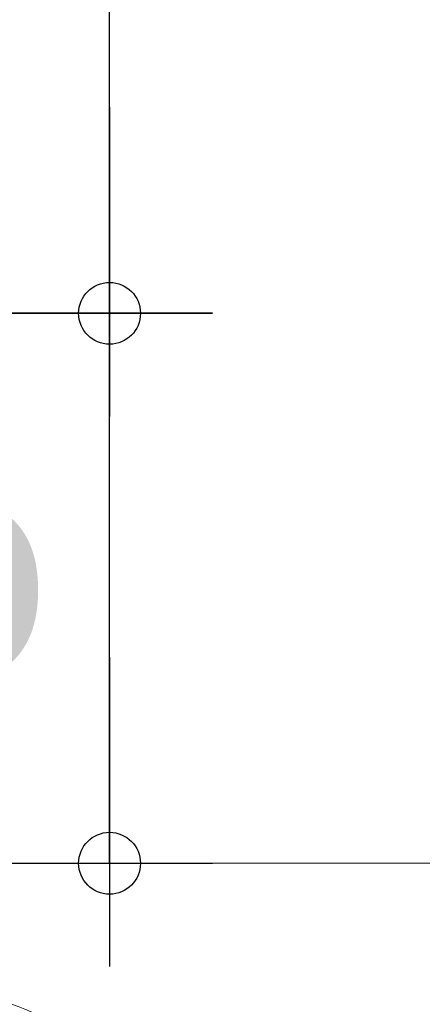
# Model space of a CAD drawing. Header units: metres. Extents: x 1314 to 1415, y -87 to -52.
# Tile 231 of 256: x 1401.8568 to 1401.9154, y -73.9159 to -73.7727. Entities that reach past the tile are written whole.
import ezdxf

# ---------------------------------------------------------------- set-up
doc = ezdxf.new("R2010")
doc.units = ezdxf.units.M
doc.header["$PDMODE"] = 65
doc.linetypes.add('AUSGEZOGEN', pattern=[0])
doc.layers.add('XR$9$_40732', color=7, linetype='Continuous')
doc.layers.add('XR$9$_42143', color=7, linetype='Continuous')
doc.layers.add('XR$9$Maßlinie 1_50', color=7, linetype='AUSGEZOGEN', lineweight=25)
doc.styles.add('ARIAL', font='arial.ttf')
doc.dimstyles.new('DIMSTYLE_28', dxfattribs={"dimtxt": 0.04, "dimasz": 0.03, "dimexe": 0, "dimexo": 1e-06, "dimgap": 0.02, "dimtad": 2, "dimdec": 1, "dimlfac": 100, "dimrnd": 0.5, "dimzin": 4, "dimdsep": 46, "dimtxsty": 'ARIAL', "dimblk1": 'ALL_ML_KREIS', "dimblk2": 'ALL_ML_KREIS', "dimsah": 1, "dimcen": 0, "dimse1": 1, "dimse2": 1, "dimclrd": 7, "dimclre": 7, "dimclrt": 7, "dimadec": 0, "dimazin": 0, "dimtfac": 1, "dimtdec": 0, "dimtix": 1, "dimtmove": 2, "dimatfit": 3, "dimfxl": 0, "dimtzin": 0, "dimlwd": 0, "dimlwe": 25, "dimarcsym": 0})
doc.dimstyles.new('DIMSTYLE_29', dxfattribs={"dimtxt": 0.04, "dimasz": 0.03, "dimexe": 0, "dimexo": 1e-06, "dimgap": 0.02, "dimtad": 2, "dimdec": 1, "dimlfac": 100, "dimrnd": 0.5, "dimzin": 4, "dimdsep": 46, "dimtxsty": 'ARIAL', "dimblk1": 'ALL_ML_KREIS', "dimblk2": 'ALL_ML_KREIS', "dimsah": 1, "dimcen": 0, "dimse1": 1, "dimse2": 1, "dimclrd": 7, "dimclre": 7, "dimclrt": 7, "dimadec": 0, "dimazin": 0, "dimtfac": 1, "dimtdec": 0, "dimtix": 1, "dimtmove": 2, "dimatfit": 3, "dimfxl": 0, "dimtvp": 1.2, "dimtzin": 0, "dimlwd": 0, "dimlwe": 25, "dimarcsym": 0})
doc.dimstyles.new('DIMSTYLE_42', dxfattribs={"dimtxt": 0.03, "dimasz": 0.03, "dimexe": 0, "dimexo": 1e-06, "dimgap": 0.015, "dimtad": 2, "dimdec": 0, "dimlfac": 1000, "dimrnd": 5, "dimzin": 12, "dimdsep": 46, "dimtxsty": 'ARIAL', "dimblk1": 'ALL_ML_KREIS', "dimblk2": 'ALL_ML_KREIS', "dimsah": 1, "dimcen": 0, "dimse1": 1, "dimse2": 1, "dimclrd": 7, "dimclre": 7, "dimclrt": 7, "dimadec": 0, "dimazin": 0, "dimtfac": 1, "dimtdec": 0, "dimtix": 1, "dimtmove": 2, "dimatfit": 3, "dimfxl": 0, "dimtzin": 0, "dimlwd": 0, "dimlwe": 25, "dimarcsym": 0})
doc.dimstyles.new('DIMSTYLE_43', dxfattribs={"dimtxt": 0.03, "dimasz": 0.04, "dimexe": 0, "dimexo": 0, "dimgap": 0.015, "dimtad": 2, "dimrnd": 0.005, "dimzin": 4, "dimdsep": 46, "dimtxsty": 'ARIAL', "dimblk1": 'ALL_ML_STRICH', "dimblk2": 'ALL_ML_STRICH', "dimsah": 1, "dimcen": 0, "dimclrd": 7, "dimclre": 7, "dimclrt": 7, "dimadec": 0, "dimazin": 0, "dimtfac": 1, "dimtdec": 0, "dimtix": 1, "dimtmove": 2, "dimatfit": 3, "dimfxl": 0, "dimtzin": 0, "dimlwd": 0, "dimlwe": 25, "dimarcsym": 0})

# ---------------------------------------------------------------- blocks, each defined once
blk = doc.blocks.new('ALL_ML_STRICH')
at = {"color": 0, "linetype": 'ByBlock', "lineweight": -2}
for p, q in [((0, -0.5), (0, 0.5)), ((-0.3, -0.3), (0.3, 0.3)), ((-1, 0), (0.5, 0))]:
    blk.add_line(p, q, dxfattribs=at)
blk = doc.blocks.new('*D606')
at = {"layer": 'DEFPOINTS', "color": 7, "linetype": 'AUSGEZOGEN', "lineweight": 25, "transparency": 33554687}
for p in [(1401.847467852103, -73.11664860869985), (1401.847467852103, -73.89886665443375), (1403.055967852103, -73.89886665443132)]:
    blk.add_point(p, dxfattribs=at)
at = {"layer": 'XR$9$Maßlinie 1_50', "color": 7, "linetype": 'AUSGEZOGEN', "lineweight": -2, "transparency": 33554687}
for p, q in [((1401.847467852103, -73.11664860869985), (1401.847467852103, -73.11664860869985)), ((1401.847467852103, -73.11664860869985), (1403.055967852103, -73.11664860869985)), ((1403.055967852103, -73.11664860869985), (1403.055967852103, -73.11664860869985))]:
    blk.add_line(p, q, dxfattribs=at)
at = {"layer": 'XR$9$Maßlinie 1_50', "color": 7, "linetype": 'AUSGEZOGEN', "lineweight": 25, "transparency": 33554687, "xscale": 0.04, "yscale": 0.04, "zscale": 0.04, "rotation": 180}
blk.add_blockref('ALL_ML_STRICH', (1401.847467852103, -73.11664860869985), dxfattribs=at)
at = {"layer": 'XR$9$Maßlinie 1_50', "color": 7, "linetype": 'AUSGEZOGEN', "lineweight": 25, "transparency": 33554687, "xscale": 0.04, "yscale": 0.04, "zscale": 0.04}
blk.add_blockref('ALL_ML_STRICH', (1403.055967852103, -73.11664860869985), dxfattribs=at)
blk = doc.blocks.new('ALL_ML_KREIS')
at = {"color": 0, "linetype": 'ByBlock', "lineweight": -2}
for p, q in [((0, -0.5), (0, 0.5)), ((-1, 0), (0.5, 0))]:
    blk.add_line(p, q, dxfattribs=at)
blk.add_circle((0, 0), 0.15, dxfattribs=at)
blk = doc.blocks.new('*D612')
at = {"layer": 'DEFPOINTS', "color": 7, "linetype": 'AUSGEZOGEN', "lineweight": 25, "transparency": 33554687}
for p in [(1401.821456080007, -73.42120793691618), (1403.081979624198, -73.43138580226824), (1401.821456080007, -74.57404428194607)]:
    blk.add_point(p, dxfattribs=at)
at = {"layer": 'XR$9$Maßlinie 1_50', "color": 7, "linetype": 'AUSGEZOGEN', "lineweight": -2, "transparency": 33554687}
blk.add_line((1401.821456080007, -74.57404428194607), (1403.081979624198, -74.57404428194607), dxfattribs=at)
at = {"layer": 'XR$9$Maßlinie 1_50', "color": 7, "linetype": 'AUSGEZOGEN', "lineweight": 25, "transparency": 33554687, "xscale": 0.03, "yscale": 0.03, "zscale": 0.03, "rotation": 180}
blk.add_blockref('ALL_ML_KREIS', (1401.821456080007, -74.57404428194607), dxfattribs=at)
at = {"layer": 'XR$9$Maßlinie 1_50', "color": 7, "linetype": 'AUSGEZOGEN', "lineweight": 25, "transparency": 33554687, "xscale": 0.03, "yscale": 0.03, "zscale": 0.03}
blk.add_blockref('ALL_ML_KREIS', (1403.081979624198, -74.57404428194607), dxfattribs=at)
blk = doc.blocks.new('*D623')
at = {"layer": 'DEFPOINTS', "color": 7, "linetype": 'AUSGEZOGEN', "lineweight": 25, "transparency": 33554687}
for p in [(1401.821456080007, -73.11664860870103), (1401.821456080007, -73.44215141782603), (1401.847467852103, -73.90131665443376)]:
    blk.add_point(p, dxfattribs=at)
at = {"layer": 'XR$9$Maßlinie 1_50', "color": 7, "linetype": 'AUSGEZOGEN', "lineweight": -2, "transparency": 33554687}
blk.add_line((1401.821456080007, -73.11664860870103), (1401.847467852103, -73.11664860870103), dxfattribs=at)
at = {"layer": 'XR$9$Maßlinie 1_50', "color": 7, "linetype": 'AUSGEZOGEN', "lineweight": 25, "transparency": 33554687, "xscale": 0.03, "yscale": 0.03, "zscale": 0.03, "rotation": 180}
blk.add_blockref('ALL_ML_KREIS', (1401.821456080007, -73.11664860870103), dxfattribs=at)
at = {"layer": 'XR$9$Maßlinie 1_50', "color": 7, "linetype": 'AUSGEZOGEN', "lineweight": 25, "transparency": 33554687, "xscale": 0.03, "yscale": 0.03, "zscale": 0.03}
blk.add_blockref('ALL_ML_KREIS', (1401.847467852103, -73.11664860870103), dxfattribs=at)
at = {"layer": 'XR$9$Maßlinie 1_50', "color": 7, "linetype": 'AUSGEZOGEN', "lineweight": 25, "transparency": 33554687, "insert": (1401.852270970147, -73.07164860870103), "char_height": 0.04, "width": 0.12, "attachment_point": 5, "style": 'ARIAL'}
blk.add_mtext('\\A1;{\\A1;{2\\H0.026400;\\S5^ ;}}', dxfattribs=at)
blk = doc.blocks.new('*D624')
at = {"layer": 'DEFPOINTS', "color": 7, "linetype": 'AUSGEZOGEN', "lineweight": 25, "transparency": 33554687}
for p in [(1401.841456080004, -73.49536920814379), (1402.006277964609, -73.89536920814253), (1402.082677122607, -73.89536920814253)]:
    blk.add_point(p, dxfattribs=at)
at = {"layer": 'XR$9$Maßlinie 1_50', "color": 7, "linetype": 'AUSGEZOGEN', "lineweight": -2, "transparency": 33554687}
blk.add_line((1402.082677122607, -73.89536920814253), (1402.082677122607, -73.49536920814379), dxfattribs=at)
at = {"layer": 'XR$9$Maßlinie 1_50', "color": 7, "linetype": 'AUSGEZOGEN', "lineweight": 25, "transparency": 33554687, "xscale": 0.03, "yscale": 0.03, "zscale": 0.03}
for p, rotation in [((1402.082677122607, -73.49536920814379), 90), ((1402.082677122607, -73.89536920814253), 270)]:
    blk.add_blockref('ALL_ML_KREIS', p, dxfattribs=dict(at, rotation=rotation))
at = {"layer": 'XR$9$Maßlinie 1_50', "color": 7, "linetype": 'AUSGEZOGEN', "lineweight": 25, "transparency": 33554687, "insert": (1402.051994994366, -73.69710999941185), "char_height": 0.04, "width": 0.16, "attachment_point": 5, "rotation": 90, "style": 'ARIAL'}
blk.add_mtext('\\A1;{\\A1;{40\\H0.026400;\\S^ ;}}', dxfattribs=at)
blk = doc.blocks.new('*D677')
at = {"layer": 'DEFPOINTS', "color": 7, "linetype": 'AUSGEZOGEN', "lineweight": 25, "transparency": 33554687}
for p in [(1401.697467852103, -73.8153692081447), (1401.697467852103, -73.89536920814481), (1401.869873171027, -73.89536920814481)]:
    blk.add_point(p, dxfattribs=at)
at = {"layer": 'XR$9$Maßlinie 1_50', "color": 7, "linetype": 'AUSGEZOGEN', "lineweight": -2, "transparency": 33554687}
blk.add_line((1401.869873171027, -73.89536920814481), (1401.869873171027, -73.8153692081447), dxfattribs=at)
at = {"layer": 'XR$9$Maßlinie 1_50', "color": 7, "linetype": 'AUSGEZOGEN', "lineweight": 25, "transparency": 33554687, "xscale": 0.03, "yscale": 0.03, "zscale": 0.03}
for p, rotation in [((1401.869873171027, -73.8153692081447), 90), ((1401.869873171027, -73.89536920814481), 270)]:
    blk.add_blockref('ALL_ML_KREIS', p, dxfattribs=dict(at, rotation=rotation))
at = {"layer": 'XR$9$Maßlinie 1_50', "color": 7, "linetype": 'AUSGEZOGEN', "lineweight": 25, "transparency": 33554687, "insert": (1401.839191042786, -73.85568025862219), "char_height": 0.04, "width": 0.12, "attachment_point": 5, "rotation": 90, "style": 'ARIAL'}
blk.add_mtext('\\A1;{\\A1;{8\\H0.026400;\\S^ ;}}', dxfattribs=at)
blk = doc.blocks.new('*D678')
at = {"layer": 'DEFPOINTS', "color": 7, "linetype": 'AUSGEZOGEN', "lineweight": 25, "transparency": 33554687}
for p in [(1401.696710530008, -73.59536920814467), (1401.697467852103, -73.8153692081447), (1401.869873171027, -73.8153692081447)]:
    blk.add_point(p, dxfattribs=at)
at = {"layer": 'XR$9$Maßlinie 1_50', "color": 7, "linetype": 'AUSGEZOGEN', "lineweight": -2, "transparency": 33554687}
blk.add_line((1401.869873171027, -73.8153692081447), (1401.869873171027, -73.59536920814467), dxfattribs=at)
at = {"layer": 'XR$9$Maßlinie 1_50', "color": 7, "linetype": 'AUSGEZOGEN', "lineweight": 25, "transparency": 33554687, "xscale": 0.03, "yscale": 0.03, "zscale": 0.03}
for p, rotation in [((1401.869873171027, -73.59536920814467), 90), ((1401.869873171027, -73.8153692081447), 270)]:
    blk.add_blockref('ALL_ML_KREIS', p, dxfattribs=dict(at, rotation=rotation))
at = {"layer": 'XR$9$Maßlinie 1_50', "color": 7, "linetype": 'AUSGEZOGEN', "lineweight": 25, "transparency": 33554687, "insert": (1401.839873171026, -73.70697357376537), "char_height": 0.04, "width": 0.16, "attachment_point": 5, "rotation": 90, "style": 'ARIAL'}
blk.add_mtext('\\A1;{\\A1;{22\\H0.026400;\\S^ ;}}', dxfattribs=at)
blk = doc.blocks.new('*D680')
at = {"layer": 'DEFPOINTS', "color": 7, "linetype": 'AUSGEZOGEN', "lineweight": 25, "transparency": 33554687}
for p in [(1401.697467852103, -73.8153692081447), (1401.697467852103, -73.89536920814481), (1401.869873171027, -73.89536920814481)]:
    blk.add_point(p, dxfattribs=at)
at = {"layer": 'XR$9$Maßlinie 1_50', "color": 7, "linetype": 'AUSGEZOGEN', "lineweight": -2, "transparency": 33554687}
blk.add_line((1401.869873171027, -73.89536920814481), (1401.869873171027, -73.8153692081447), dxfattribs=at)
at = {"layer": 'XR$9$Maßlinie 1_50', "color": 7, "linetype": 'AUSGEZOGEN', "lineweight": 25, "transparency": 33554687, "xscale": 0.03, "yscale": 0.03, "zscale": 0.03}
for p, rotation in [((1401.869873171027, -73.8153692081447), 90), ((1401.869873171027, -73.89536920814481), 270)]:
    blk.add_blockref('ALL_ML_KREIS', p, dxfattribs=dict(at, rotation=rotation))
at = {"layer": 'XR$9$Maßlinie 1_50', "color": 7, "linetype": 'AUSGEZOGEN', "lineweight": 25, "transparency": 33554687, "insert": (1401.839191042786, -73.85568025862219), "char_height": 0.04, "width": 0.12, "attachment_point": 5, "rotation": 90, "style": 'ARIAL'}
blk.add_mtext('\\A1;{\\A1;{8\\H0.026400;\\S^ ;}}', dxfattribs=at)
blk = doc.blocks.new('*D681')
at = {"layer": 'DEFPOINTS', "color": 7, "linetype": 'AUSGEZOGEN', "lineweight": 25, "transparency": 33554687}
for p in [(1401.696710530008, -73.59536920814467), (1401.697467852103, -73.8153692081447), (1401.869873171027, -73.8153692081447)]:
    blk.add_point(p, dxfattribs=at)
at = {"layer": 'XR$9$Maßlinie 1_50', "color": 7, "linetype": 'AUSGEZOGEN', "lineweight": -2, "transparency": 33554687}
blk.add_line((1401.869873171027, -73.8153692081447), (1401.869873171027, -73.59536920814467), dxfattribs=at)
at = {"layer": 'XR$9$Maßlinie 1_50', "color": 7, "linetype": 'AUSGEZOGEN', "lineweight": 25, "transparency": 33554687, "xscale": 0.03, "yscale": 0.03, "zscale": 0.03}
for p, rotation in [((1401.869873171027, -73.59536920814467), 90), ((1401.869873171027, -73.8153692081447), 270)]:
    blk.add_blockref('ALL_ML_KREIS', p, dxfattribs=dict(at, rotation=rotation))
at = {"layer": 'XR$9$Maßlinie 1_50', "color": 7, "linetype": 'AUSGEZOGEN', "lineweight": 25, "transparency": 33554687, "insert": (1401.839873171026, -73.70697357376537), "char_height": 0.04, "width": 0.16, "attachment_point": 5, "rotation": 90, "style": 'ARIAL'}
blk.add_mtext('\\A1;{\\A1;{22\\H0.026400;\\S^ ;}}', dxfattribs=at)
blk = doc.blocks.new('*D683')
at = {"layer": 'DEFPOINTS', "color": 7, "linetype": 'AUSGEZOGEN', "lineweight": 25, "transparency": 33554687}
for p in [(1401.696456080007, -73.49536920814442), (1401.697467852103, -73.89536920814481), (1404.079384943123, -73.89536920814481)]:
    blk.add_point(p, dxfattribs=at)
at = {"layer": 'XR$9$Maßlinie 1_50', "color": 7, "linetype": 'AUSGEZOGEN', "lineweight": -2, "transparency": 33554687}
blk.add_line((1404.079384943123, -73.89536920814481), (1404.079384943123, -73.49536920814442), dxfattribs=at)
at = {"layer": 'XR$9$Maßlinie 1_50', "color": 7, "linetype": 'AUSGEZOGEN', "lineweight": 25, "transparency": 33554687, "xscale": 0.03, "yscale": 0.03, "zscale": 0.03}
for p, rotation in [((1404.079384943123, -73.49536920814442), 90), ((1404.079384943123, -73.89536920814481), 270)]:
    blk.add_blockref('ALL_ML_KREIS', p, dxfattribs=dict(at, rotation=rotation))
at = {"layer": 'XR$9$Maßlinie 1_50', "color": 7, "linetype": 'AUSGEZOGEN', "lineweight": 25, "transparency": 33554687, "insert": (1404.048702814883, -73.69710999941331), "char_height": 0.04, "width": 0.16, "attachment_point": 5, "rotation": 90, "style": 'ARIAL'}
blk.add_mtext('\\A1;{\\A1;{40\\H0.026400;\\S^ ;}}', dxfattribs=at)
blk = doc.blocks.new('*D684')
at = {"layer": 'DEFPOINTS', "color": 7, "linetype": 'AUSGEZOGEN', "lineweight": 25, "transparency": 33554687}
for p in [(1401.696456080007, -73.49536920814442), (1401.697467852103, -73.89536920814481), (1403.719550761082, -73.89536920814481)]:
    blk.add_point(p, dxfattribs=at)
at = {"layer": 'XR$9$Maßlinie 1_50', "color": 7, "linetype": 'AUSGEZOGEN', "lineweight": -2, "transparency": 33554687}
blk.add_line((1403.719550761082, -73.89536920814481), (1403.719550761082, -73.49536920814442), dxfattribs=at)
at = {"layer": 'XR$9$Maßlinie 1_50', "color": 7, "linetype": 'AUSGEZOGEN', "lineweight": 25, "transparency": 33554687, "xscale": 0.03, "yscale": 0.03, "zscale": 0.03}
for p, rotation in [((1403.719550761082, -73.49536920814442), 90), ((1403.719550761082, -73.89536920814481), 270)]:
    blk.add_blockref('ALL_ML_KREIS', p, dxfattribs=dict(at, rotation=rotation))
at = {"layer": 'XR$9$Maßlinie 1_50', "color": 7, "linetype": 'AUSGEZOGEN', "lineweight": 25, "transparency": 33554687, "insert": (1403.688868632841, -73.69710999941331), "char_height": 0.04, "width": 0.16, "attachment_point": 5, "rotation": 90, "style": 'ARIAL'}
blk.add_mtext('\\A1;{\\A1;{40\\H0.026400;\\S^ ;}}', dxfattribs=at)

msp = doc.modelspace()

# ---------------------------------------------------------------- linework, layer by layer
at = {"layer": 'XR$9$_40732', "color": 2, "linetype": 'AUSGEZOGEN', "lineweight": 13, "transparency": 33554687}
msp.add_arc((1401.847086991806, -73.94279577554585), 0.02822141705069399, 51.51041840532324, 85.0812120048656, dxfattribs=at)
at = {"layer": 'XR$9$_42143', "color": 7, "linetype": 'AUSGEZOGEN', "lineweight": 13, "transparency": 33554687}
msp.add_line((1401.721456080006, -73.89536920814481), (1402.321456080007, -73.89536920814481), dxfattribs=at)

# ---------------------------------------------------------------- dimensions: what is measured, and where the dimension line sits
at = {"layer": 'XR$9$Maßlinie 1_50', "color": 7, "linetype": 'AUSGEZOGEN', "lineweight": 25, "transparency": 33554687}
for base, p1, p2, dimstyle, picture, middle in [((1401.847467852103, -73.11664860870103), (1401.821456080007, -73.44215041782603), (1401.847467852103, -73.90131565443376), 'DIMSTYLE_29', '*D623', (1401.852270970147, -73.07164860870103)), ((1403.055967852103, -73.11664860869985), (1401.847467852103, -73.11664860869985), (1403.055967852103, -73.11664860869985), 'DIMSTYLE_43', '*D606', (1402.451717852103, -73.10164860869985)), ((1403.081979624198, -74.57404428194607), (1401.821456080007, -73.42120893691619), (1403.081979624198, -73.43138680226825), 'DIMSTYLE_42', '*D612', (1402.451717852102, -74.55904428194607))]:
    dim = msp.add_linear_dim(base=base, p1=p1, p2=p2, dimstyle=dimstyle, override={"dimpost": '<>', "dimclrd": 7, "dimclre": 7, "dimclrt": 7, "dimlwd": 0, "dimlwe": 25}, dxfattribs=at)
    dim.commit()
    dim.dimension.update_dxf_attribs({"geometry": picture, "text_midpoint": middle, "dimtype": 160})
for base, p1, p2, dimstyle, picture, middle in [((1404.079384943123, -73.49536920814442), (1401.697468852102, -73.89536920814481), (1401.696457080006, -73.49536920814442), 'DIMSTYLE_28', '*D683', (1404.048702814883, -73.69710999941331)), ((1403.719550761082, -73.49536920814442), (1401.697468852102, -73.89536920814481), (1401.696457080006, -73.49536920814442), 'DIMSTYLE_28', '*D684', (1403.688868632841, -73.69710999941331)), ((1402.082677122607, -73.49536920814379), (1402.006278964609, -73.89536920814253), (1401.841457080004, -73.49536920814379), 'DIMSTYLE_28', '*D624', (1402.051994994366, -73.69710999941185)), ((1401.869873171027, -73.59536920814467), (1401.697468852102, -73.8153692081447), (1401.696711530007, -73.59536920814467), 'DIMSTYLE_28', '*D678', (1401.839873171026, -73.70697357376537)), ((1401.869873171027, -73.59536920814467), (1401.697468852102, -73.8153692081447), (1401.696711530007, -73.59536920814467), 'DIMSTYLE_28', '*D681', (1401.839873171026, -73.70697357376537)), ((1401.869873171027, -73.8153692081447), (1401.697468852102, -73.89536920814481), (1401.697468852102, -73.8153692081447), 'DIMSTYLE_29', '*D677', (1401.839191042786, -73.85568025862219)), ((1401.869873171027, -73.8153692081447), (1401.697468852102, -73.89536920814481), (1401.697468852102, -73.8153692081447), 'DIMSTYLE_29', '*D680', (1401.839191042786, -73.85568025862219))]:
    dim = msp.add_linear_dim(base=base, p1=p1, p2=p2, angle=90, dimstyle=dimstyle, override={"dimpost": '<>', "dimclrd": 7, "dimclre": 7, "dimclrt": 7, "dimlwd": 0, "dimlwe": 25}, dxfattribs=at)
    dim.commit()
    dim.dimension.update_dxf_attribs({"geometry": picture, "text_midpoint": middle, "dimtype": 160})

doc.saveas('drawing.dxf')
